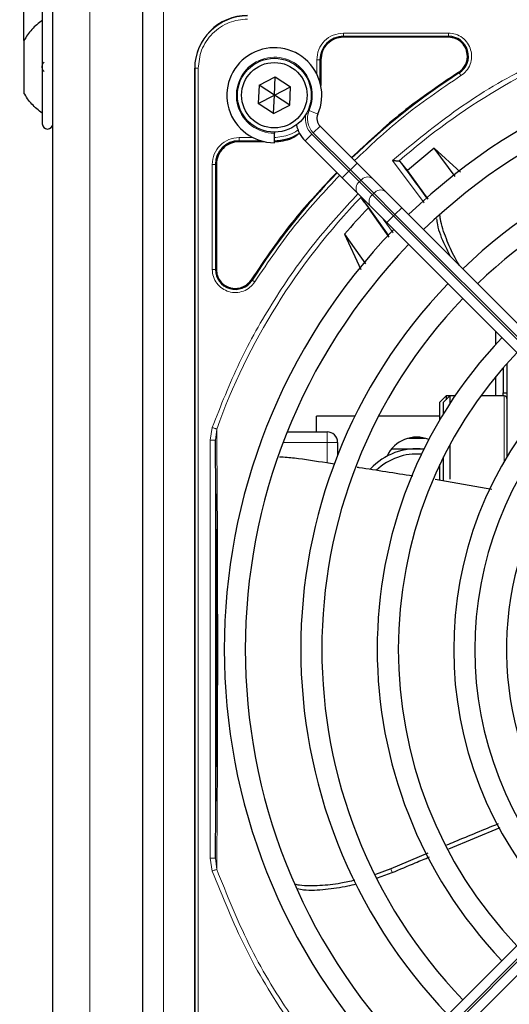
# Model space of a CAD drawing. Header units: millimetres. Extents: x 5 to 418, y 2 to 292.
# Tile 49 of 93: x 57.39 to 65.13, y 232.95 to 248.5. Entities that reach past the tile are written whole.
import ezdxf

# ---------------------------------------------------------------- set-up
doc = ezdxf.new("R2010")
doc.units = ezdxf.units.MM
doc.layers.add('SLD-0', color=7, linetype='Continuous')
doc.styles.add('SLDTEXTSTYLE0', font='TXT', dxfattribs={"width": 0.605})
doc.dimstyles.new('SLDDIMSTYLE0', dxfattribs={"dimtxt": 3.5, "dimasz": 3.302, "dimexe": 0, "dimexo": 0.0625, "dimgap": 0.875, "dimtad": 1, "dimdec": 1, "dimlfac": 6, "dimrnd": 1e-09, "dimzin": 12, "dimdsep": 46, "dimtxsty": 'SLDTEXTSTYLE0', "dimsah": 1, "dimcen": 0.09, "dimadec": 0, "dimazin": 3, "dimtfac": 1, "dimtofl": 0, "dimtmove": 0, "dimatfit": 3, "dimfxl": 1, "dimfrac": 2, "dimtolj": 1, "dimtzin": 12, "dimarcsym": 0})
doc.dimstyles.new('SLDDIMSTYLE2', dxfattribs={"dimtxt": 3.5, "dimasz": 3.302, "dimexe": 0, "dimexo": 0.0625, "dimgap": 0.875, "dimtad": 1, "dimlfac": 6, "dimrnd": 1e-09, "dimzin": 12, "dimdsep": 46, "dimtxsty": 'SLDTEXTSTYLE0', "dimsah": 1, "dimcen": 0.09, "dimadec": 0, "dimazin": 3, "dimtfac": 1, "dimtofl": 0, "dimtmove": 0, "dimatfit": 3, "dimfxl": 1, "dimfrac": 2, "dimtolj": 1, "dimtzin": 12, "dimarcsym": 0})

# ---------------------------------------------------------------- blocks, each defined once
blk = doc.blocks.new('_D')
at = {"layer": 'SLD-0'}
for p, q in [((57.455, 248.17), (57.455, 271.307)), ((141.205, 248.17), (141.205, 271.307)), ((57.455, 270.307), (141.205, 270.307))]:
    blk.add_line(p, q, dxfattribs=at)
for points in [[(57.455, 270.307), (60.757, 269.799), (60.757, 270.815)], [(141.205, 270.307), (137.903, 270.815), (137.903, 269.799)]]:
    blk.add_solid(points, dxfattribs=at)
at = {"layer": 'SLD-0', "insert": (93.314, 274.819), "char_height": 3.5, "attachment_point": 1, "style": 'SLDTEXTSTYLE0'}
blk.add_mtext('502,5', dxfattribs=at)
blk = doc.blocks.new('_D_2')
at = {"layer": 'SLD-0', "color": 7}
for p, q in [((60.33, 260.307), (46.454, 260.307)), ((47.454, 260.307), (47.454, 98.64)), ((60.33, 98.64), (46.454, 98.64))]:
    blk.add_line(p, q, dxfattribs=at)
for points in [[(47.454, 260.307), (46.946, 257.005), (47.962, 257.005)], [(47.454, 98.64), (47.962, 101.942), (46.946, 101.942)]]:
    blk.add_solid(points, dxfattribs=at)
at = {"layer": 'SLD-0', "color": 7, "insert": (42.942, 175.463), "char_height": 3.5, "attachment_point": 1, "rotation": 90, "style": 'SLDTEXTSTYLE0'}
blk.add_mtext('970', dxfattribs=at)

msp = doc.modelspace()

# ---------------------------------------------------------------- linework, layer by layer
at = {"color": 7, "linetype": 'Continuous', "lineweight": 25}
for p, q in [((57.913, 218.4737), (57.913, 249.7237)), ((57.7464, 248.6571), (57.7464, 246.8571)), ((59.3297, 248.6404), (59.3297, 228.4737)), ((64.165, 248.2229), (62.5047, 248.2229)), ((57.4547, 248.1696), (57.4547, 247.3446)), ((62.1472, 247.8654), (62.1472, 247.4605)), ((60.1547, 229.3821), (60.1547, 247.7321)), ((61.1708, 247.4642), (61.428, 247.5953)), ((61.413, 247.3071), (61.428, 247.5953)), ((61.428, 247.5953), (61.6702, 247.4382)), ((61.1708, 247.4642), (61.1559, 247.1759)), ((61.413, 247.3071), (61.1708, 247.4642)), ((61.413, 247.3071), (61.6702, 247.4382)), ((61.6552, 247.15), (61.6702, 247.4382)), ((61.1559, 247.1759), (61.413, 247.3071)), ((61.3981, 247.0188), (61.413, 247.3071)), ((61.6552, 247.15), (61.413, 247.3071)), ((61.3981, 247.0188), (61.1559, 247.1759)), ((61.3981, 247.0188), (61.6552, 247.15)), ((62.7199, 246.2359), (62.1347, 246.8211)), ((61.413, 246.7237), (61.413, 246.7071)), ((61.413, 246.5571), (61.413, 246.7071)), ((61.2596, 246.5729), (60.8547, 246.5729)), ((61.899, 246.5854), (62.4842, 246.0002)), ((63.9408, 246.4703), (63.5175, 246.1183)), ((64.3549, 246.0896), (63.9408, 246.4703)), ((64.2689, 246.0225), (63.9408, 246.4703)), ((60.4972, 246.2154), (60.4972, 244.555)), ((62.9616, 245.9942), (62.7199, 246.2359)), ((63.3987, 246.2617), (63.3844, 246.2684)), ((63.5175, 246.1183), (63.3987, 246.2617)), ((63.8458, 245.6681), (63.5175, 246.1183)), ((62.4842, 246.0002), (62.7259, 245.7585)), ((63.167, 245.7888), (62.9616, 245.9942)), ((62.7259, 245.7585), (62.9313, 245.5531)), ((63.4253, 245.5305), (63.167, 245.7888)), ((62.7906, 245.682), (62.899, 245.5263)), ((63.2285, 245.0675), (62.899, 245.5263)), ((62.9313, 245.5531), (63.1896, 245.2948)), ((69.0772, 239.8785), (63.4253, 245.5305)), ((63.1896, 245.2948), (68.8415, 239.6428)), ((62.5222, 245.1109), (62.7806, 244.5548)), ((62.5222, 245.1109), (62.8528, 244.6426)), ((64.913, 243.5571), (64.9132, 243.5712)), ((64.913, 243.374), (64.913, 243.5571)), ((65.088, 243.0705), (65.088, 241.5987)), ((65.0297, 243.004), (65.0297, 242.6071)), ((64.913, 242.5571), (64.913, 242.8657)), ((65.0297, 242.6071), (65.088, 242.6071)), ((65.0297, 242.5571), (65.0297, 242.6071)), ((64.1297, 242.5571), (64.0297, 242.4571)), ((64.0297, 242.1831), (64.0297, 242.4571)), ((64.188, 242.5571), (64.088, 242.4571)), ((64.088, 242.28), (64.088, 242.4571)), ((64.188, 242.5571), (64.1297, 242.5571)), ((64.1297, 242.5571), (64.1297, 242.4987)), ((64.2668, 242.5571), (64.188, 242.5571)), ((64.188, 242.5571), (64.188, 242.4384)), ((65.0464, 242.5571), (64.6742, 242.5571)), ((62.0797, 241.9904), (62.0797, 242.2404)), ((62.6879, 242.2404), (62.0797, 242.2404)), ((64.0297, 242.2404), (63.0614, 242.2404)), ((61.6187, 241.9904), (62.2464, 241.9904)), ((63.5329, 241.8904), (63.7932, 241.8904)), ((62.413, 241.8237), (62.413, 241.6201)), ((63.2683, 241.7237), (63.7804, 241.7237)), ((64.188, 241.786), (64.188, 241.2452)), ((64.088, 241.3026), (64.088, 241.5937)), ((64.0297, 241.2219), (64.0297, 241.4741)), ((63.9542, 241.2409), (64.8468, 241.0871)), ((64.088, 241.2133), (64.088, 241.3026)), ((68.8415, 237.4713), (63.1896, 231.8193)), ((63.4253, 231.5836), (69.0772, 237.2356)), ((64.1691, 235.403), (64.9833, 235.7402)), ((63.8388, 235.3345), (63.2554, 235.0869)), ((63.2554, 235.0869), (63.0104, 235.0006)), ((63.042, 234.9463), (63.2747, 235.0294))]:
    msp.add_line(p, q, dxfattribs=at)
at = {"color": 7, "linetype": 'Continuous', "lineweight": 18}
for p, q in [((58.4964, 218.4737), (58.4964, 249.7237)), ((59.663, 248.6404), (59.663, 228.4737)), ((62.5047, 248.2878), (64.165, 248.2878)), ((62.5047, 248.2379), (64.165, 248.2379)), ((62.5047, 248.2229), (62.5047, 248.2379)), ((64.165, 248.2229), (64.165, 248.2379)), ((62.0822, 247.6456), (62.0822, 247.8653)), ((62.1322, 247.5199), (62.1322, 247.8654)), ((62.1472, 247.8654), (62.1322, 247.8654)), ((60.1547, 247.7321), (60.16, 247.7321)), ((60.16, 247.7321), (60.16, 229.3821)), ((60.2098, 247.7321), (60.16, 247.7321)), ((60.2098, 247.7321), (60.2098, 229.3821)), ((64.3345, 247.6591), (64.3264, 247.6718)), ((61.9625, 247.0661), (62.0999, 247.0059)), ((62.0286, 246.715), (62.1347, 246.8211)), ((61.899, 246.5854), (62.005, 246.6915)), ((62.5903, 246.1062), (62.005, 246.6915)), ((62.0286, 246.715), (62.6138, 246.1298)), ((60.8547, 246.6378), (61.0744, 246.6378)), ((60.8547, 246.5879), (61.2001, 246.5879)), ((60.8547, 246.5729), (60.8547, 246.5879)), ((60.4322, 244.5551), (60.4322, 246.2153)), ((60.4822, 244.555), (60.4822, 246.2154)), ((60.4972, 246.2154), (60.4822, 246.2154)), ((62.6138, 246.1298), (62.7199, 246.2359)), ((63.7779, 245.6071), (63.2804, 246.2781)), ((62.4842, 246.0002), (62.5903, 246.1062)), ((62.6138, 246.1298), (62.5903, 246.1062)), ((62.7569, 245.9396), (62.5903, 246.1062)), ((62.6138, 246.1298), (62.7805, 245.9631)), ((62.7569, 245.9396), (62.7805, 245.9631)), ((62.9623, 245.7342), (62.7569, 245.9396)), ((62.7805, 245.9631), (62.9859, 245.7578)), ((62.9859, 245.7578), (62.9623, 245.7342)), ((63.2957, 245.4009), (62.9623, 245.7342)), ((62.9859, 245.7578), (63.3192, 245.4244)), ((63.1896, 245.2948), (63.2957, 245.4009)), ((63.2957, 245.4009), (63.3192, 245.4244)), ((68.9476, 239.7489), (63.2957, 245.4009)), ((63.3192, 245.4244), (63.4253, 245.5305)), ((63.3192, 245.4244), (68.9712, 239.7725)), ((63.1341, 245.3503), (63.2922, 245.1347)), ((60.4822, 244.555), (60.4972, 244.555)), ((61.0483, 244.3937), (61.0609, 244.3856)), ((65.0464, 241.528), (65.0464, 242.5571)), ((60.3978, 241.8581), (60.431, 242.0601)), ((60.4811, 241.8581), (60.5026, 242.0344)), ((62.2464, 241.9904), (62.2464, 241.8237)), ((60.3978, 235.256), (60.3978, 241.8581)), ((60.4811, 235.256), (60.4811, 241.8581)), ((62.2464, 241.8237), (61.5536, 241.8237)), ((62.2464, 241.8237), (62.413, 241.8237)), ((62.2464, 241.5036), (62.2464, 241.8237)), ((63.2957, 231.7133), (68.9476, 237.3652)), ((68.9712, 237.3416), (63.3192, 231.6897)), ((60.431, 235.0539), (60.3978, 235.256)), ((60.5027, 235.0796), (60.4811, 235.256)), ((63.2554, 235.0869), (63.2747, 235.0294))]:
    msp.add_line(p, q, dxfattribs=at)
at = {"color": 7, "linetype": 'Continuous', "lineweight": 25}
for radius in [0.5833, 0.5167]:
    msp.add_circle((61.413, 247.3071), radius, dxfattribs=at)
for centre, radius, start, end in [((60.988, 247.7321), 0.8333, 90, 180), ((62.5047, 247.8654), 0.3725, 90, 180), ((64.165, 247.9237), 0.3142, 302.63367, 90), ((61.413, 247.3071), 0.75, 336.32369, 270), ((70.163, 238.5571), 9.5417, 46.02565, 133.99915), ((70.163, 238.5571), 9.2083, 90, 133.96292), ((70.163, 238.5571), 10.8083, 122.63367, 134.11645), ((62.2525, 246.9389), 0.1667, 156.32369, 225), ((57.8297, 246.8571), 0.0833, 180, 360), ((62.2525, 246.9389), 0.5, 191.42048, 225), ((70.163, 238.5571), 8.3333, 46.14599, 133.85401), ((61.4047, 247.3154), 0.7275, 270, 303.67328), ((60.8547, 246.2154), 0.3725, 90, 180), ((70.163, 238.5571), 8, 90, 133.80625), ((50.205, 236.0628), 16.676, 35.2521, 37.70462), ((70.163, 238.5571), 10.8083, 135.88355, 147.36633), ((50.205, 236.0628), 15.8406, 34.77699, 37.39093), ((70.163, 238.5571), 10.0666, 136.18656, 139.37912), ((70.163, 238.5571), 9.5417, 136.00085, 223.99915), ((70.163, 238.5571), 9.2083, 136.03708, 223.96292), ((60.7964, 244.555), 0.3142, 180, 327.36633), ((70.163, 238.5571), 8.3333, 136.14599, 223.85401), ((70.163, 238.5571), 8, 136.19375, 223.80625), ((70.163, 238.5571), 7.125, 136.34037, 223.65963), ((70.163, 238.5571), 6.7917, 136.40617, 223.59383), ((70.163, 238.5571), 5.9167, 136.84931, 223.38582), ((65.0464, 242.5154), 0.0417, 0, 90), ((70.163, 238.5571), 5.5833, 136.71058, 223.43808), ((62.2464, 241.8237), 0.1667, 0, 90), ((63.663, 241.3904), 0.5167, 68.17541, 155.23158), ((63.663, 240.7237), 1, 83.44592, 137.06991), ((63.663, 240.7237), 0.9167, 85.29282, 133.7486), ((70.163, 238.5571), 5.0825, 158.61111, 223.12079)]:
    msp.add_arc(centre, radius, start, end, dxfattribs=at)
at = {"color": 7, "linetype": 'Continuous', "lineweight": 18}
for centre, radius, start, end in [((60.988, 247.7321), 0.828, 90, 180), ((70.163, 238.5571), 10.2672, 109.79676, 131.31692), ((61.413, 247.3071), 0.6, 336.32369, 270), ((62.2525, 246.9389), 0.35, 170.36291, 225), ((62.2525, 246.9389), 0.3167, 156.32369, 225), ((62.8374, 245.8326), 0.1339, 126.95053, 213.57825), ((62.8875, 245.8826), 0.1339, 56.42175, 143.04947), ((63.0428, 245.6272), 0.1339, 126.95053, 213.57825), ((63.0929, 245.6773), 0.1339, 56.42175, 143.04947), ((70.163, 238.5571), 10.2672, 135.92524, 160.20345)]:
    msp.add_arc(centre, radius, start, end, dxfattribs=at)
at = {"color": 7, "linetype": 'Continuous', "lineweight": 25}
for points in [[(57.7464, 248.4904), (57.6886, 248.4453), (57.5729, 248.355), (57.4941, 248.2314), (57.4547, 248.1696)], [(62.5047, 248.2229), (62.4578, 248.2175), (62.3641, 248.2068), (62.246, 248.1241), (62.1633, 248.0059), (62.1525, 247.9122), (62.1472, 247.8654)], [(64.4642, 247.9237), (64.4597, 247.9629), (64.4507, 248.0413), (64.3815, 248.1402), (64.2826, 248.2094), (64.2042, 248.2184), (64.165, 248.2229)], [(64.3264, 247.6718), (64.3464, 247.6867), (64.3866, 247.7167), (64.4299, 247.7788), (64.4588, 247.8488), (64.4624, 247.8987), (64.4642, 247.9237)], [(57.7464, 247.0237), (57.6886, 247.0688), (57.5729, 247.1591), (57.4941, 247.2827), (57.4547, 247.3446)], [(60.8547, 246.5729), (60.8078, 246.5675), (60.7141, 246.5568), (60.596, 246.4741), (60.5133, 246.3559), (60.5025, 246.2622), (60.4972, 246.2154)], [(60.4972, 244.555), (60.5002, 244.523), (60.5062, 244.4589), (60.5531, 244.3725), (60.6228, 244.3049), (60.7108, 244.2629), (60.8076, 244.2508), (60.9028, 244.2702), (60.9889, 244.3176), (61.0285, 244.3683), (61.0483, 244.3937)]]:
    msp.add_open_spline(points, degree=3, dxfattribs=at)
at = {"color": 7, "linetype": 'Continuous', "lineweight": 18}
for points, knots in [([(60.988, 248.5102), (60.8901, 248.4998), (60.7395, 248.4839), (60.5584, 248.3868), (60.4337, 248.2864), (60.3333, 248.1617), (60.2362, 247.9805), (60.2202, 247.8299), (60.2098, 247.7321)], [0, 0, 0, 0, 0.23945684, 0.36836066, 0.5, 0.63163934, 0.76054316, 1, 1, 1, 1]), ([(62.0822, 247.8653), (62.0886, 247.9206), (62.1013, 248.0314), (62.199, 248.1711), (62.3386, 248.2688), (62.4494, 248.2815), (62.5047, 248.2878)], [0, 0, 0, 0, 0.2499998, 0.4999995, 0.7499998, 1, 1, 1, 1]), ([(62.5047, 248.2878), (62.5047, 248.2815), (62.5047, 248.2688), (62.5047, 248.2527), (62.5047, 248.241), (62.5047, 248.2389), (62.5047, 248.2379)], [0, 0, 0, 0, 0.2499974, 0.4999983, 0.7499991, 1, 1, 1, 1]), ([(63.2804, 246.2781), (63.6195, 246.5578), (64.2979, 247.1177), (65.4367, 247.7954), (66.2524, 248.1246), (66.6601, 248.2891)], [0, 0, 0, 0, 0.33321428, 0.66677544, 1, 1, 1, 1]), ([(64.165, 248.2878), (64.203, 248.2844), (64.281, 248.2772), (64.3873, 248.22), (64.4701, 248.134), (64.5202, 248.0277), (64.5353, 247.9111), (64.512, 247.7941), (64.4533, 247.6885), (64.3914, 247.6405), (64.3613, 247.6171)], [0, 0, 0, 0, 0.1217125, 0.2499998, 0.3782872, 0.4999997, 0.6217122, 0.7499998, 0.8782874, 1, 1, 1, 1]), ([(64.3613, 247.6171), (64.0412, 247.4006), (63.4452, 246.9977), (62.9221, 246.5042), (62.6799, 246.2759)], [0, 0, 0, 0, 0.5371744, 1, 1, 1, 1]), ([(64.3613, 247.6171), (64.3579, 247.6224), (64.3511, 247.6331), (64.3424, 247.6467), (64.3361, 247.6565), (64.335, 247.6583), (64.3345, 247.6591)], [0, 0, 0, 0, 0.2499911, 0.4999941, 0.749997, 1, 1, 1, 1]), ([(61.4047, 246.6378), (61.4892, 246.6478), (61.6191, 246.6632), (61.7446, 246.7226), (61.7839, 246.7551), (61.788, 246.7585)], [0, 0, 0, 0, 0.6241676, 0.9601677, 1, 1, 1, 1]), ([(60.4322, 246.2153), (60.4386, 246.2707), (60.4513, 246.3814), (60.549, 246.5211), (60.6886, 246.6188), (60.7994, 246.6315), (60.8547, 246.6378)], [0, 0, 0, 0, 0.2499997, 0.4999995, 0.7499997, 1, 1, 1, 1]), ([(62.4442, 246.0402), (62.2158, 245.798), (61.7224, 245.2749), (61.3195, 244.6789), (61.103, 244.3587)], [0, 0, 0, 0, 0.4628256, 1, 1, 1, 1]), ([(62.7399, 245.7541), (62.5059, 245.501), (62.0182, 244.9733), (61.3941, 244.0747), (60.8416, 243.0993), (60.5676, 242.4058), (60.431, 242.0601)], [0, 0, 0, 0, 0.2353986, 0.49076224, 0.74612588, 1, 1, 1, 1]), ([(61.103, 244.3587), (61.0796, 244.3286), (61.0316, 244.2668), (60.926, 244.2081), (60.809, 244.1848), (60.6924, 244.1999), (60.5861, 244.25), (60.5001, 244.3327), (60.4428, 244.4391), (60.4357, 244.5171), (60.4322, 244.5551)], [0, 0, 0, 0, 0.1217126, 0.25, 0.3782874, 0.5, 0.6217126, 0.75, 0.8782874, 1, 1, 1, 1]), ([(60.4822, 244.555), (60.4811, 244.555), (60.4791, 244.5551), (60.4674, 244.5551), (60.4512, 244.5551), (60.4386, 244.5551), (60.4322, 244.5551)], [0, 0, 0, 0, 0.25000199, 0.50000399, 0.75000598, 1, 1, 1, 1]), ([(61.103, 244.3587), (61.0977, 244.3622), (61.087, 244.369), (61.0734, 244.3777), (61.0636, 244.384), (61.0618, 244.3851), (61.0609, 244.3856)], [0, 0, 0, 0, 0.25, 0.5, 0.75, 1, 1, 1, 1]), ([(60.5027, 235.0796), (60.5045, 235.295), (60.5078, 235.696), (60.5118, 236.3029), (60.5159, 236.9547), (60.5167, 237.7173), (60.5191, 238.5154), (60.5174, 239.2165), (60.5164, 239.7819), (60.5148, 240.3214), (60.5116, 240.8667), (60.5075, 241.4478), (60.5043, 241.8308), (60.5026, 242.0344)], [0, 0, 0, 0, 0.1054719, 0.1963571, 0.2752888, 0.387443, 0.5077236, 0.5879672, 0.6632165, 0.7350379, 0.8122986, 0.9002709, 1, 1, 1, 1]), ([(60.5027, 235.0796), (60.499, 235.0783), (60.4918, 235.0757), (60.4743, 235.0694), (60.4536, 235.062), (60.4385, 235.0566), (60.431, 235.0539)], [0, 0, 0, 0, 0.25, 0.5, 0.75, 1, 1, 1, 1]), ([(60.431, 235.0539), (60.5955, 234.6463), (60.9248, 233.8307), (61.6024, 232.6919), (62.1622, 232.0135), (62.442, 231.6745)], [0, 0, 0, 0, 0.3332246, 0.6667857, 1, 1, 1, 1]), ([(62.4517, 231.7784), (62.181, 232.1107), (61.6397, 232.7752), (60.9832, 233.8871), (60.6629, 234.6821), (60.5027, 235.0796)], [0, 0, 0, 0, 0.3333334, 0.6666667, 1, 1, 1, 1])]:
    msp.add_open_spline(points, degree=3, knots=knots, dxfattribs=at)
for points in [[(64.165, 248.2878), (64.165, 248.2815), (64.165, 248.2688), (64.165, 248.2527), (64.165, 248.241), (64.165, 248.2389), (64.165, 248.2379)], [(62.0822, 247.8653), (62.0886, 247.8653), (62.1012, 247.8653), (62.1174, 247.8653), (62.1291, 247.8654), (62.1311, 247.8654), (62.1322, 247.8654)], [(60.8547, 246.6378), (60.8547, 246.6315), (60.8547, 246.6188), (60.8547, 246.6027), (60.8547, 246.591), (60.8547, 246.5889), (60.8547, 246.5879)], [(60.4322, 246.2153), (60.4386, 246.2153), (60.4512, 246.2153), (60.4674, 246.2153), (60.4791, 246.2154), (60.4811, 246.2154), (60.4822, 246.2154)], [(60.431, 242.0601), (60.4385, 242.0574), (60.4536, 242.052), (60.4742, 242.0446), (60.4917, 242.0383), (60.499, 242.0357), (60.5026, 242.0344)], [(60.3978, 241.8581), (60.4086, 241.8581), (60.4302, 241.8581), (60.4575, 241.8581), (60.4769, 241.8581), (60.4797, 241.8581), (60.4811, 241.8581)], [(60.4811, 235.256), (60.4797, 235.256), (60.4769, 235.256), (60.4575, 235.256), (60.4302, 235.256), (60.4086, 235.256), (60.3978, 235.256)]]:
    msp.add_open_spline(points, degree=3, dxfattribs=at)
at = {"color": 7, "linetype": 'Continuous', "lineweight": 25}
for points, knots in [([(57.7749, 247.6841), (57.771, 247.6866), (57.7632, 247.6916), (57.754, 247.7082), (57.7479, 247.7305), (57.7456, 247.7569), (57.7478, 247.7833), (57.7539, 247.8058), (57.7631, 247.8225), (57.771, 247.8275), (57.7749, 247.83)], [0, 0, 0, 0, 0.1252217, 0.2494831, 0.3743256, 0.4990628, 0.6238964, 0.749388, 0.8744406, 1, 1, 1, 1]), ([(64.3264, 247.6718), (64.0034, 247.4533), (63.4035, 247.0477), (62.877, 246.551), (62.634, 246.3218)], [0, 0, 0, 0, 0.53849412, 1, 1, 1, 1]), ([(61.4047, 246.5729), (61.5041, 246.5803), (61.6553, 246.5915), (61.7736, 246.6821), (61.8141, 246.7131)], [0, 0, 0, 0, 0.65792009, 1, 1, 1, 1]), ([(63.2804, 246.2781), (63.2939, 246.2768), (63.3163, 246.2746), (63.3462, 246.2722), (63.3689, 246.2699), (63.3795, 246.2689), (63.3844, 246.2684)], [0, 0, 0, 0, 0.3361266, 0.5608644, 0.7960602, 1, 1, 1, 1]), ([(62.3983, 246.0861), (62.1691, 245.8431), (61.6723, 245.3165), (61.2667, 244.7167), (61.0483, 244.3937)], [0, 0, 0, 0, 0.4615059, 1, 1, 1, 1]), ([(64.3396, 244.6161), (64.3151, 244.6566), (64.2318, 244.794), (64.1277, 245.0403), (64.0462, 245.2664), (64.0315, 245.3893), (64.0293, 245.408)], [0, 0, 0, 0, 0.1608303, 0.546469, 0.9312223, 1, 1, 1, 1]), ([(63.9769, 245.3552), (63.9807, 245.3253), (63.9979, 245.1869), (64.0782, 244.9867), (64.1616, 244.8228), (64.1911, 244.7647)], [0, 0, 0, 0, 0.1506495, 0.6992401, 1, 1, 1, 1]), ([(60.4811, 235.256), (60.4836, 235.4496), (60.4883, 235.8162), (60.4939, 236.3786), (60.498, 236.8763), (60.5007, 237.3349), (60.5032, 237.9091), (60.5043, 238.5677), (60.5029, 239.255), (60.5007, 239.8085), (60.4968, 240.4122), (60.4906, 241.1091), (60.4844, 241.5971), (60.4811, 241.8581)], [0, 0, 0, 0, 0.09973949, 0.18883409, 0.26898245, 0.32747255, 0.38971209, 0.51452351, 0.59963639, 0.67619844, 0.75013961, 0.86641843, 1, 1, 1, 1]), ([(61.4964, 241.5977), (61.5742, 241.5924), (61.8238, 241.5753), (62.1106, 241.5232), (62.3216, 241.4923), (62.3624, 241.4863)], [0, 0, 0, 0, 0.2677132, 0.8581232, 1, 1, 1, 1]), ([(62.7217, 241.4329), (62.7312, 241.4315), (63.0249, 241.3878), (63.3182, 241.3411), (63.6018, 241.2959)], [0, 0, 0, 0, 0.0325434, 1, 1, 1, 1]), ([(64.9477, 235.7979), (64.718, 235.7039), (64.4464, 235.5928), (64.1764, 235.4779), (64.1348, 235.4602)], [0, 0, 0, 0, 0.84583801, 1, 1, 1, 1]), ([(63.2747, 235.0294), (63.3965, 235.0812), (63.5932, 235.1649), (63.7908, 235.2464), (63.8661, 235.2775)], [0, 0, 0, 0, 0.61907458, 1, 1, 1, 1]), ([(62.6855, 234.9096), (62.6112, 234.8918), (62.4266, 234.8475), (62.1322, 234.8197), (61.8875, 234.8131), (61.7616, 234.8383), (61.7385, 234.8429)], [0, 0, 0, 0, 0.2326727, 0.5781017, 0.9227396, 1, 1, 1, 1]), ([(61.7741, 234.7766), (61.8077, 234.77), (61.9487, 234.7423), (62.2217, 234.7653), (62.5013, 234.7988), (62.6642, 234.8406), (62.7093, 234.8522)], [0, 0, 0, 0, 0.1160313, 0.4865394, 0.8577783, 1, 1, 1, 1])]:
    msp.add_open_spline(points, degree=3, knots=knots, dxfattribs=at)

# ---------------------------------------------------------------- dimensions: what is measured, and where the dimension line sits
at = {"layer": 'SLD-0'}
dim = msp.add_linear_dim(base=(141.2047, 270.3071), p1=(57.4547, 248.1696), p2=(141.2047, 248.1696), angle=0, dimstyle='SLDDIMSTYLE0', dxfattribs=at)
dim.commit()
dim.dimension.update_dxf_attribs({"geometry": '_D', "text_midpoint": (99.3297, 270.3071), "dimtype": 160})
at = {"layer": 'SLD-0', "color": 7}
dim = msp.add_linear_dim(base=(47.454, 98.6404), p1=(60.3297, 260.3071), p2=(60.3297, 98.6404), angle=90, dimstyle='SLDDIMSTYLE2', dxfattribs=at)
dim.commit()
dim.dimension.update_dxf_attribs({"geometry": '_D_2', "text_midpoint": (47.454, 179.4737), "dimtype": 160})

doc.saveas('drawing.dxf')
